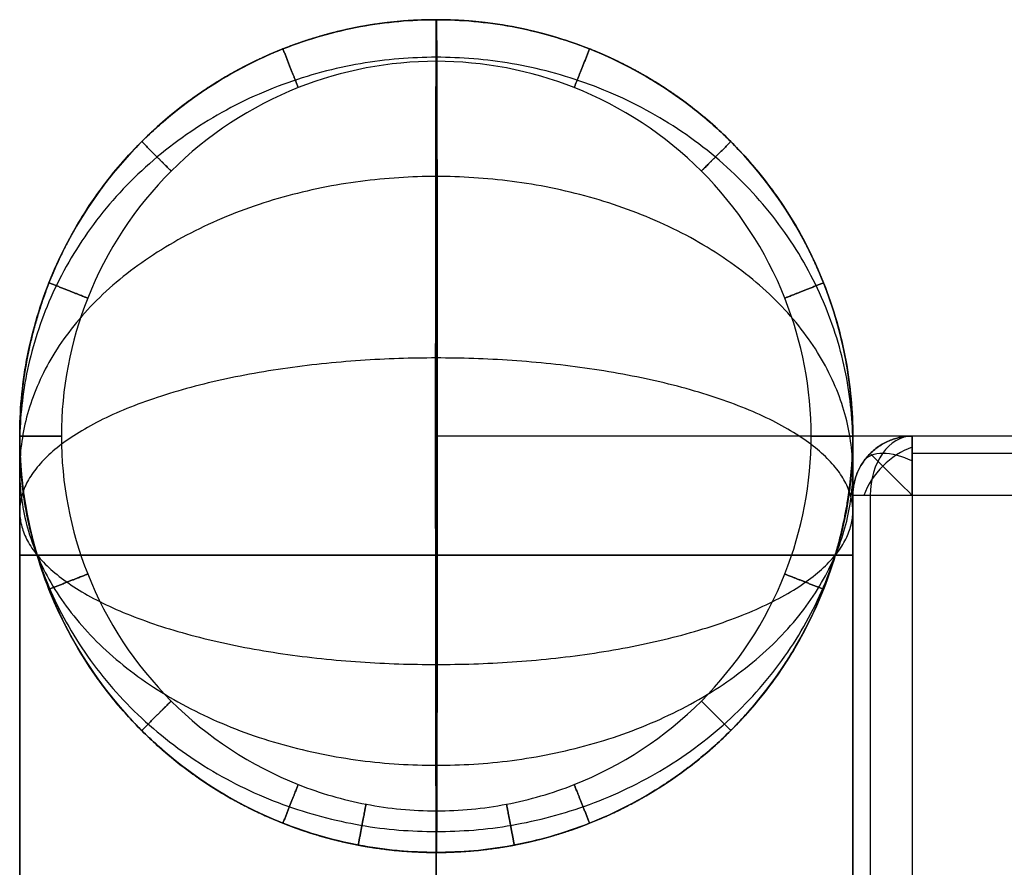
# Model space of a CAD drawing. Header units: millimetres. Extents: x 1.2 to 81.2, y 3.1 to 43.1.
# Tile 14 of 37: x 1.2 to 2.9, y 41.7 to 43.1. Entities that reach past the tile are written whole.
import ezdxf

# ---------------------------------------------------------------- set-up
doc = ezdxf.new("R2010")
doc.units = ezdxf.units.MM
doc.header["$MEASUREMENT"] = 0
doc.layers.add('Default', color=7, linetype='Continuous', true_color=0x000000)

msp = doc.modelspace()

# ---------------------------------------------------------------- linework, layer by layer
at = {"layer": 'Default'}
for p, q in [((2.733, 42.3258, 22.4987), (2.733, 3.9258, 22.4987)), ((79.7356, 42.3258, 22.4987), (2.733, 42.3258, 22.4987)), ((79.7356, 42.3258, 25.4987), (2.733, 42.3258, 25.4987)), ((2.733, 42.3258, 25.4987), (2.733, 3.9258, 25.4987))]:
    msp.add_line(p, q, dxfattribs=at)
at = {"layer": 'Default', "extrusion": (0.707107, 0, 0.707107)}
msp.add_arc((42.3258, 16.0271, 19.8922), 0.1, 0, 90, dxfattribs=at)
at = {"layer": 'Default', "extrusion": (-0.503912, 0.503912, 0.701531)}
msp.add_arc((-31.8614, -3.5356, 35.805), 0.1, 234.9304, 305.0696, dxfattribs=at)
at = {"layer": 'Default', "extrusion": (0.503912, 0.701531, -0.503912)}
msp.add_arc((22.473, 40.0645, 18.2714), 0.1, 359.9813, 70.1205, dxfattribs=at)
at = {"layer": 'Default', "extrusion": (0.707107, 0.707107, 0)}
msp.add_arc((27.9963, 22.5987, 31.8614), 0.1, 270, 0, dxfattribs=at)
at = {"layer": 'Default'}
for points, weights, degree, knots in [([(1.933, 41.7258, 0.9), (1.233, 41.7258, 0.9), (1.233, 42.4258, 0.9), (1.233, 43.1258, 0.9), (1.933, 43.1258, 0.9), (2.633, 43.1258, 0.9), (2.633, 42.4258, 0.9), (2.633, 41.7258, 0.9), (1.933, 41.7258, 0.9)], [1, 0.707106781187, 1, 0.707106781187, 1, 0.707106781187, 1, 0.707106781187, 1], 2, [0, 0, 0, 1.099557, 1.099557, 2.199115, 2.199115, 3.298672, 3.298672, 4.39823, 4.39823, 4.39823]), ([(1.933, 41.7258, 24.4), (1.233, 41.7258, 24.4), (1.233, 42.4258, 24.4), (1.233, 43.1258, 24.4), (1.933, 43.1258, 24.4), (2.633, 43.1258, 24.4), (2.633, 42.4258, 24.4), (2.633, 41.7258, 24.4), (1.933, 41.7258, 24.4)], [1, 0.707106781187, 1, 0.707106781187, 1, 0.707106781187, 1, 0.707106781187, 1], 2, [0, 0, 0, 1.099557, 1.099557, 2.199115, 2.199115, 3.298672, 3.298672, 4.39823, 4.39823, 4.39823]), ([(1.933, 41.7258, 1.87), (1.8891, 41.7258, 1.87), (1.8451, 41.73, 1.87), (1.8019, 41.7382, 1.87), (1.7587, 41.7465, 1.87), (1.7162, 41.7588, 1.87), (1.6754, 41.775, 1.87), (1.5868, 41.8101, 1.87), (1.5054, 41.8635, 1.87), (1.4381, 41.9309, 1.87), (1.4051, 41.9638, 1.87), (1.3757, 41.9998, 1.87), (1.35, 42.0385, 1.87), (1.3241, 42.0774, 1.87), (1.3024, 42.1185, 1.87), (1.2822, 42.1682, 1.87), (1.2498, 42.2499, 1.87), (1.233, 42.3379, 1.87), (1.233, 42.4258, 1.87), (1.233, 42.5138, 1.87), (1.2498, 42.6017, 1.87), (1.2849, 42.6903, 1.87), (1.3024, 42.7332, 1.87), (1.3241, 42.7743, 1.87), (1.35, 42.8132, 1.87), (1.3757, 42.8519, 1.87), (1.4051, 42.8879, 1.87), (1.4381, 42.9208, 1.87), (1.471, 42.9537, 1.87), (1.507, 42.9832, 1.87), (1.5457, 43.0089, 1.87), (1.5846, 43.0347, 1.87), (1.6257, 43.0565, 1.87), (1.6754, 43.0767, 1.87), (1.7571, 43.1091, 1.87), (1.8451, 43.1258, 1.87), (1.933, 43.1258, 1.87), (2.021, 43.1258, 1.87), (2.1089, 43.1091, 1.87), (2.1975, 43.0739, 1.87), (2.2404, 43.0565, 1.87), (2.2815, 43.0347, 1.87), (2.3204, 43.0089, 1.87), (2.3591, 42.9832, 1.87), (2.3951, 42.9537, 1.87), (2.428, 42.9208, 1.87), (2.4609, 42.8879, 1.87), (2.4904, 42.8519, 1.87), (2.5161, 42.8132, 1.87), (2.5419, 42.7743, 1.87), (2.5637, 42.7332, 1.87), (2.5839, 42.6835, 1.87), (2.6163, 42.6017, 1.87), (2.633, 42.5138, 1.87), (2.633, 42.4258, 1.87), (2.633, 42.3379, 1.87), (2.6163, 42.2499, 1.87), (2.5812, 42.1614, 1.87), (2.5637, 42.1186, 1.87), (2.542, 42.0774, 1.87), (2.5161, 42.0385, 1.87), (2.4904, 41.9998, 1.87), (2.4609, 41.9637, 1.87), (2.428, 41.9309, 1.87), (2.3606, 41.8635, 1.87), (2.2793, 41.8101, 1.87), (2.1907, 41.775, 1.87), (2.1498, 41.7588, 1.87), (2.1074, 41.7465, 1.87), (2.0642, 41.7382, 1.87), (2.021, 41.73, 1.87), (1.977, 41.7258, 1.87), (1.933, 41.7258, 1.87)], [1, 1, 1, 1, 1, 1, 1, 1, 1, 1, 0.999999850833, 1.00332057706, 1.00996217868, 1.01673788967, 1.02696994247, 1.04065833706, 1.04065833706, 1.04065833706, 1.04065833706, 1.04065833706, 1.04065833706, 1.04065833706, 1.0269697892, 1.01673751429, 1.00996151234, 1.00331950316, 0.999998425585, 0.999998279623, 0.999998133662, 1.00331889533, 1.00996056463, 1.01673626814, 1.02696826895, 1.04065656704, 1.04065656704, 1.04065656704, 1.04065656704, 1.04065656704, 1.04065656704, 1.04065656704, 1.0269680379, 1.01673577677, 1.00995978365, 1.00331778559, 0.999996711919, 0.999996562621, 0.999996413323, 1.00331716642, 1.00995882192, 1.01673451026, 1.02696648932, 1.04065475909, 1.04065475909, 1.04065475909, 1.04065475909, 1.04065475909, 1.04065475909, 1.04065475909, 1.02695995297, 1.01672301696, 1.00994395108, 1.00994395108, 1.00994395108, 1.00994395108, 1.00994395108, 1.00994395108, 1.00994395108, 1.00994395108, 1.00994395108, 1.00994395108, 1.00994395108, 1.00994395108, 1.00994395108], 3, [0, 0, 0, 0, 0.132132, 0.132132, 0.132132, 0.26427, 0.26427, 0.26427, 0.552149, 0.552149, 0.552149, 0.691655, 0.691655, 0.691655, 0.838515, 0.838515, 0.838515, 1.103948, 1.103948, 1.103948, 1.376719, 1.376719, 1.376719, 1.516233, 1.516233, 1.516233, 1.655741, 1.655741, 1.655741, 1.795248, 1.795248, 1.795248, 1.942108, 1.942108, 1.942108, 2.20754, 2.20754, 2.20754, 2.480311, 2.480311, 2.480311, 2.619825, 2.619825, 2.619825, 2.759333, 2.759333, 2.759333, 2.89884, 2.89884, 2.89884, 3.0457, 3.0457, 3.0457, 3.311132, 3.311132, 3.311132, 3.583839, 3.583839, 3.583839, 3.723385, 3.723385, 3.723385, 3.862925, 3.862925, 3.862925, 4.150807, 4.150807, 4.150807, 4.282947, 4.282947, 4.282947, 4.41508, 4.41508, 4.41508, 4.41508]), ([(1.933, 41.7258, 1.73), (2.633, 41.7258, 1.73), (2.633, 42.4258, 1.73), (2.633, 43.1258, 1.73), (1.933, 43.1258, 1.73), (1.233, 43.1258, 1.73), (1.233, 42.4258, 1.73), (1.233, 41.7258, 1.73), (1.933, 41.7258, 1.73)], [0.999999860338, 0.707106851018, 1, 0.707106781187, 1, 0.707106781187, 1, 0.707106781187, 1], 2, [-4.39823, -4.39823, -4.39823, -3.298672, -3.298672, -2.199115, -2.199115, -1.099557, -1.099557, 0, 0, 0]), ([(1.933, 41.7258, 23.57), (1.8891, 41.7258, 23.57), (1.8451, 41.73, 23.57), (1.8019, 41.7382, 23.57), (1.7587, 41.7465, 23.57), (1.7162, 41.7588, 23.57), (1.6754, 41.775, 23.57), (1.5868, 41.8101, 23.57), (1.5054, 41.8635, 23.57), (1.4381, 41.9309, 23.57), (1.4051, 41.9638, 23.57), (1.3757, 41.9998, 23.57), (1.35, 42.0385, 23.57), (1.3241, 42.0774, 23.57), (1.3024, 42.1185, 23.57), (1.2822, 42.1682, 23.57), (1.2498, 42.2499, 23.57), (1.233, 42.3379, 23.57), (1.233, 42.4258, 23.57), (1.233, 42.5138, 23.57), (1.2498, 42.6017, 23.57), (1.2849, 42.6903, 23.57), (1.3024, 42.7332, 23.57), (1.3241, 42.7743, 23.57), (1.35, 42.8132, 23.57), (1.3757, 42.8519, 23.57), (1.4051, 42.8879, 23.57), (1.4381, 42.9208, 23.57), (1.471, 42.9537, 23.57), (1.507, 42.9832, 23.57), (1.5457, 43.0089, 23.57), (1.5846, 43.0347, 23.57), (1.6257, 43.0565, 23.57), (1.6754, 43.0767, 23.57), (1.7571, 43.1091, 23.57), (1.8451, 43.1258, 23.57), (1.933, 43.1258, 23.57), (2.021, 43.1258, 23.57), (2.1089, 43.1091, 23.57), (2.1975, 43.0739, 23.57), (2.2404, 43.0565, 23.57), (2.2815, 43.0347, 23.57), (2.3204, 43.0089, 23.57), (2.3591, 42.9832, 23.57), (2.3951, 42.9537, 23.57), (2.428, 42.9208, 23.57), (2.4609, 42.8879, 23.57), (2.4904, 42.8519, 23.57), (2.5161, 42.8132, 23.57), (2.5419, 42.7743, 23.57), (2.5637, 42.7332, 23.57), (2.5839, 42.6835, 23.57), (2.6163, 42.6017, 23.57), (2.633, 42.5138, 23.57), (2.633, 42.4258, 23.57), (2.633, 42.3379, 23.57), (2.6163, 42.2499, 23.57), (2.5812, 42.1614, 23.57), (2.5637, 42.1186, 23.57), (2.542, 42.0774, 23.57), (2.5161, 42.0385, 23.57), (2.4904, 41.9998, 23.57), (2.4609, 41.9637, 23.57), (2.428, 41.9309, 23.57), (2.3606, 41.8635, 23.57), (2.2793, 41.8101, 23.57), (2.1907, 41.775, 23.57), (2.1498, 41.7588, 23.57), (2.1074, 41.7465, 23.57), (2.0642, 41.7382, 23.57), (2.021, 41.73, 23.57), (1.977, 41.7258, 23.57), (1.933, 41.7258, 23.57)], [1, 1, 1, 1, 1, 1, 1, 1, 1, 1, 0.999999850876, 1.00332057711, 1.00996217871, 1.01673788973, 1.02696994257, 1.04065833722, 1.04065833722, 1.04065833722, 1.04065833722, 1.04065833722, 1.04065833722, 1.04065833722, 1.0269697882, 1.01673751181, 1.00996150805, 1.00331949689, 0.999998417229, 0.999998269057, 0.999998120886, 1.00331888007, 1.0099605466, 1.01673624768, 1.02696824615, 1.040656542, 1.040656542, 1.040656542, 1.040656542, 1.040656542, 1.040656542, 1.040656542, 1.02696801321, 1.01673575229, 1.00995975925, 1.0033177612, 0.999996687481, 0.999996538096, 0.999996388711, 1.00331714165, 1.00995879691, 1.01673448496, 1.0269664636, 1.04065473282, 1.04065473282, 1.04065473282, 1.04065473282, 1.04065473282, 1.04065473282, 1.04065473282, 1.02695992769, 1.01672299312, 1.00994392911, 1.00994392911, 1.00994392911, 1.00994392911, 1.00994392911, 1.00994392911, 1.00994392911, 1.00994392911, 1.00994392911, 1.00994392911, 1.00994392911, 1.00994392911, 1.00994392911], 3, [0, 0, 0, 0, 0.132132, 0.132132, 0.132132, 0.26427, 0.26427, 0.26427, 0.552149, 0.552149, 0.552149, 0.691655, 0.691655, 0.691655, 0.838515, 0.838515, 0.838515, 1.103948, 1.103948, 1.103948, 1.376719, 1.376719, 1.376719, 1.516233, 1.516233, 1.516233, 1.655741, 1.655741, 1.655741, 1.795248, 1.795248, 1.795248, 1.942108, 1.942108, 1.942108, 2.20754, 2.20754, 2.20754, 2.480311, 2.480311, 2.480311, 2.619825, 2.619825, 2.619825, 2.759333, 2.759333, 2.759333, 2.89884, 2.89884, 2.89884, 3.0457, 3.0457, 3.0457, 3.311132, 3.311132, 3.311132, 3.583839, 3.583839, 3.583839, 3.723385, 3.723385, 3.723385, 3.862925, 3.862925, 3.862925, 4.150807, 4.150807, 4.150807, 4.282947, 4.282947, 4.282947, 4.41508, 4.41508, 4.41508, 4.41508]), ([(1.933, 41.7258, 12.65), (1.233, 41.7258, 12.65), (1.233, 42.4258, 12.65), (1.233, 43.1258, 12.65), (1.933, 43.1258, 12.65), (2.633, 43.1258, 12.65), (2.633, 42.4258, 12.65), (2.633, 41.7258, 12.65), (1.933, 41.7258, 12.65)], [1, 0.707106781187, 1, 0.707106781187, 1, 0.707106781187, 1, 0.707106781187, 1], 2, [0, 0, 0, 1.099557, 1.099557, 2.199115, 2.199115, 3.298672, 3.298672, 4.39823, 4.39823, 4.39823]), ([(1.932, 42.4258, 21.2413), (1.932, 41.7258, 21.2413), (1.9333, 41.7258, 21.9413), (1.9346, 41.7258, 22.6413), (1.9346, 42.4258, 22.6413), (1.9346, 43.1258, 22.6413), (1.9333, 43.1258, 21.9413), (1.932, 43.1258, 21.2413), (1.932, 42.4258, 21.2413)], [1, 0.707106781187, 1, 0.707106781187, 1, 0.707106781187, 1, 0.707106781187, 1], 2, [0, 0, 0, 1.099557, 1.099557, 2.199115, 2.199115, 3.298672, 3.298672, 4.39823, 4.39823, 4.39823]), ([(1.933, 43.1258, 1.87), (1.933, 43.0558, 1.87), (1.933, 43.0558, 1.8), (1.933, 43.0558, 1.73), (1.933, 43.1258, 1.73)], [1, 0.707106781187, 1, 0.707106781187, 1], 2, [0.1099557, 0.1099557, 0.1099557, 0.2199115, 0.2199115, 0.3298672, 0.3298672, 0.3298672]), ([(1.933, 43.1258, 23.57), (1.933, 43.0558, 23.57), (1.933, 43.0558, 23.5), (1.933, 43.0558, 23.43), (1.933, 43.1258, 23.43)], [1, 0.707106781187, 1, 0.707106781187, 1], 2, [0.2199115, 0.2199115, 0.2199115, 0.3298672, 0.3298672, 0.439823, 0.439823, 0.439823]), ([(1.6754, 43.0767, 1.87), (1.7011, 43.0116, 1.87), (1.7011, 43.0116, 1.8), (1.7011, 43.0116, 1.73), (1.6754, 43.0767, 1.73)], [1, 0.707106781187, 1, 0.707106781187, 1], 2, [0.1099557, 0.1099557, 0.1099557, 0.2199115, 0.2199115, 0.3298672, 0.3298672, 0.3298672]), ([(1.6754, 43.0767, 23.57), (1.7011, 43.0116, 23.57), (1.7011, 43.0116, 23.5), (1.7011, 43.0116, 23.43), (1.6754, 43.0767, 23.43)], [1, 0.707106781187, 1, 0.707106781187, 1], 2, [0.2199115, 0.2199115, 0.2199115, 0.3298672, 0.3298672, 0.439823, 0.439823, 0.439823]), ([(2.1907, 43.0767, 1.87), (2.1649, 43.0116, 1.87), (2.1649, 43.0116, 1.8), (2.1649, 43.0116, 1.73), (2.1907, 43.0767, 1.73)], [1, 0.707106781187, 1, 0.707106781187, 1], 2, [0.1099557, 0.1099557, 0.1099557, 0.2199115, 0.2199115, 0.3298672, 0.3298672, 0.3298672]), ([(2.1907, 43.0767, 23.57), (2.1649, 43.0116, 23.57), (2.1649, 43.0116, 23.5), (2.1649, 43.0116, 23.43), (2.1907, 43.0767, 23.43)], [1, 0.707106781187, 1, 0.707106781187, 1], 2, [0.2199115, 0.2199115, 0.2199115, 0.3298672, 0.3298672, 0.439823, 0.439823, 0.439823]), ([(1.933, 41.7609, 1.084), (1.233, 41.7609, 1.084), (1.233, 42.4118, 0.8264), (1.233, 43.0626, 0.5687), (1.933, 43.0626, 0.5687), (2.633, 43.0626, 0.5687), (2.633, 42.4118, 0.8264), (2.633, 41.7609, 1.084), (1.933, 41.7609, 1.084)], [1, 0.707106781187, 1, 0.707106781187, 1, 0.707106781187, 1, 0.707106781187, 1], 2, [0, 0, 0, 1.099557, 1.099557, 2.199115, 2.199115, 3.298672, 3.298672, 4.39823, 4.39823, 4.39823]), ([(1.933, 41.7609, 24.216), (1.233, 41.7609, 24.216), (1.233, 42.4118, 24.4736), (1.233, 43.0626, 24.7313), (1.933, 43.0626, 24.7313), (2.633, 43.0626, 24.7313), (2.633, 42.4118, 24.4736), (2.633, 41.7609, 24.216), (1.933, 41.7609, 24.216)], [1, 0.707106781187, 1, 0.707106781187, 1, 0.707106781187, 1, 0.707106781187, 1], 2, [0, 0, 0, 1.099557, 1.099557, 2.199115, 2.199115, 3.298672, 3.298672, 4.39823, 4.39823, 4.39823]), ([(1.4381, 42.9208, 1.87), (1.4876, 42.8713, 1.87), (1.4876, 42.8713, 1.8), (1.4876, 42.8713, 1.73), (1.4381, 42.9208, 1.73)], [1, 0.707106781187, 1, 0.707106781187, 1], 2, [0.1099557, 0.1099557, 0.1099557, 0.2199115, 0.2199115, 0.3298672, 0.3298672, 0.3298672]), ([(1.4381, 42.9208, 23.57), (1.4876, 42.8713, 23.57), (1.4876, 42.8713, 23.5), (1.4876, 42.8713, 23.43), (1.4381, 42.9208, 23.43)], [1, 0.707106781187, 1, 0.707106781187, 1], 2, [0.2199115, 0.2199115, 0.2199115, 0.3298672, 0.3298672, 0.439823, 0.439823, 0.439823]), ([(2.428, 42.9208, 1.87), (2.3785, 42.8713, 1.87), (2.3785, 42.8713, 1.8), (2.3785, 42.8713, 1.73), (2.428, 42.9208, 1.73)], [1, 0.707106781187, 1, 0.707106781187, 1], 2, [0.1099557, 0.1099557, 0.1099557, 0.2199115, 0.2199115, 0.3298672, 0.3298672, 0.3298672]), ([(2.428, 42.9208, 23.57), (2.3785, 42.8713, 23.57), (2.3785, 42.8713, 23.5), (2.3785, 42.8713, 23.43), (2.428, 42.9208, 23.43)], [1, 0.707106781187, 1, 0.707106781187, 1], 2, [0.2199115, 0.2199115, 0.2199115, 0.3298672, 0.3298672, 0.439823, 0.439823, 0.439823]), ([(1.933, 41.8723, 1.2536), (1.233, 41.8723, 1.2536), (1.233, 42.3673, 0.7586), (1.233, 42.8622, 0.2636), (1.933, 42.8622, 0.2636), (2.633, 42.8622, 0.2636), (2.633, 42.3673, 0.7586), (2.633, 41.8723, 1.2536), (1.933, 41.8723, 1.2536)], [1, 0.707106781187, 1, 0.707106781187, 1, 0.707106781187, 1, 0.707106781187, 1], 2, [0, 0, 0, 1.099557, 1.099557, 2.199115, 2.199115, 3.298672, 3.298672, 4.39823, 4.39823, 4.39823]), ([(1.933, 41.8723, 24.0464), (1.233, 41.8723, 24.0464), (1.233, 42.3673, 24.5414), (1.233, 42.8622, 25.0364), (1.933, 42.8622, 25.0364), (2.633, 42.8622, 25.0364), (2.633, 42.3673, 24.5414), (2.633, 41.8723, 24.0464), (1.933, 41.8723, 24.0464)], [1, 0.707106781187, 1, 0.707106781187, 1, 0.707106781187, 1, 0.707106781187, 1], 2, [0, 0, 0, 1.099557, 1.099557, 2.199115, 2.199115, 3.298672, 3.298672, 4.39823, 4.39823, 4.39823]), ([(1.2822, 42.6835, 1.87), (1.3473, 42.6577, 1.87), (1.3473, 42.6577, 1.8), (1.3473, 42.6577, 1.73), (1.2822, 42.6835, 1.73)], [1, 0.707106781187, 1, 0.707106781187, 1], 2, [0.1099557, 0.1099557, 0.1099557, 0.2199115, 0.2199115, 0.3298672, 0.3298672, 0.3298672]), ([(1.2822, 42.6835, 23.57), (1.3473, 42.6577, 23.57), (1.3473, 42.6577, 23.5), (1.3473, 42.6577, 23.43), (1.2822, 42.6835, 23.43)], [1, 0.707106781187, 1, 0.707106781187, 1], 2, [0.2199115, 0.2199115, 0.2199115, 0.3298672, 0.3298672, 0.439823, 0.439823, 0.439823]), ([(2.5839, 42.6835, 1.87), (2.5188, 42.6577, 1.87), (2.5188, 42.6577, 1.8), (2.5188, 42.6577, 1.73), (2.5839, 42.6835, 1.73)], [1, 0.707106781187, 1, 0.707106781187, 1], 2, [0.1099557, 0.1099557, 0.1099557, 0.2199115, 0.2199115, 0.3298672, 0.3298672, 0.3298672]), ([(2.5839, 42.6835, 23.57), (2.5188, 42.6577, 23.57), (2.5188, 42.6577, 23.5), (2.5188, 42.6577, 23.43), (2.5839, 42.6835, 23.43)], [1, 0.707106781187, 1, 0.707106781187, 1], 2, [0.2199115, 0.2199115, 0.2199115, 0.3298672, 0.3298672, 0.439823, 0.439823, 0.439823]), ([(1.933, 42.0418, 1.3649), (1.233, 42.0418, 1.3649), (1.233, 42.2995, 0.714), (1.233, 42.5571, 0.0632), (1.933, 42.5571, 0.0632), (2.633, 42.5571, 0.0632), (2.633, 42.2995, 0.714), (2.633, 42.0418, 1.3649), (1.933, 42.0418, 1.3649)], [1, 0.707106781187, 1, 0.707106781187, 1, 0.707106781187, 1, 0.707106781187, 1], 2, [0, 0, 0, 1.099557, 1.099557, 2.199115, 2.199115, 3.298672, 3.298672, 4.39823, 4.39823, 4.39823]), ([(1.933, 42.0418, 23.9351), (1.233, 42.0418, 23.9351), (1.233, 42.2995, 24.586), (1.233, 42.5571, 25.2368), (1.933, 42.5571, 25.2368), (2.633, 42.5571, 25.2368), (2.633, 42.2995, 24.586), (2.633, 42.0418, 23.9351), (1.933, 42.0418, 23.9351)], [1, 0.707106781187, 1, 0.707106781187, 1, 0.707106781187, 1, 0.707106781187, 1], 2, [0, 0, 0, 1.099557, 1.099557, 2.199115, 2.199115, 3.298672, 3.298672, 4.39823, 4.39823, 4.39823]), ([(1.233, 42.4258, 1.87), (1.303, 42.4258, 1.87), (1.303, 42.4258, 1.8), (1.303, 42.4258, 1.73), (1.233, 42.4258, 1.73)], [1, 0.707106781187, 1, 0.707106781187, 1], 2, [0.1099557, 0.1099557, 0.1099557, 0.2199115, 0.2199115, 0.3298672, 0.3298672, 0.3298672]), ([(1.233, 42.4258, 23.57), (1.303, 42.4258, 23.57), (1.303, 42.4258, 23.5), (1.303, 42.4258, 23.43), (1.233, 42.4258, 23.43)], [1, 0.707106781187, 1, 0.707106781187, 1], 2, [0.2199115, 0.2199115, 0.2199115, 0.3298672, 0.3298672, 0.439823, 0.439823, 0.439823]), ([(2.633, 42.4258, 1.87), (2.563, 42.4258, 1.87), (2.563, 42.4258, 1.8), (2.563, 42.4258, 1.73), (2.633, 42.4258, 1.73)], [1, 0.707106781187, 1, 0.707106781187, 1], 2, [0.1099557, 0.1099557, 0.1099557, 0.2199115, 0.2199115, 0.3298672, 0.3298672, 0.3298672]), ([(2.633, 42.4258, 23.57), (2.563, 42.4258, 23.57), (2.563, 42.4258, 23.5), (2.563, 42.4258, 23.43), (2.633, 42.4258, 23.43)], [1, 0.707106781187, 1, 0.707106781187, 1], 2, [0.2199115, 0.2199115, 0.2199115, 0.3298672, 0.3298672, 0.439823, 0.439823, 0.439823]), ([(1.933, 42.2258, 23.9), (2.633, 42.2258, 23.9), (2.633, 42.2258, 24.6), (2.633, 42.2258, 25.3), (1.933, 42.2258, 25.3), (1.233, 42.2258, 25.3), (1.233, 42.2258, 24.6), (1.233, 42.2258, 23.9), (1.933, 42.2258, 23.9)], [1, 0.707106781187, 1, 0.707106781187, 1, 0.707106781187, 1, 0.707106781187, 1], 2, [-4.39823, -4.39823, -4.39823, -3.298672, -3.298672, -2.199115, -2.199115, -1.099557, -1.099557, 0, 0, 0]), ([(1.933, 42.2258, 1.4), (1.233, 42.2258, 1.4), (1.233, 42.2258, 0.7), (1.233, 42.2258), (1.933, 42.2258), (2.633, 42.2258), (2.633, 42.2258, 0.7), (2.633, 42.2258, 1.4), (1.933, 42.2258, 1.4)], [1, 0.707106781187, 1, 0.707106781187, 1, 0.707106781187, 1, 0.707106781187, 1], 2, [0, 0, 0, 1.099557, 1.099557, 2.199115, 2.199115, 3.298672, 3.298672, 4.39823, 4.39823, 4.39823]), ([(1.2822, 42.1682, 1.87), (1.3473, 42.1939, 1.87), (1.3473, 42.1939, 1.8), (1.3473, 42.1939, 1.73), (1.2822, 42.1682, 1.73)], [1, 0.707106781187, 1, 0.707106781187, 1], 2, [0.1099557, 0.1099557, 0.1099557, 0.2199115, 0.2199115, 0.3298672, 0.3298672, 0.3298672]), ([(1.2822, 42.1682, 23.57), (1.3473, 42.1939, 23.57), (1.3473, 42.1939, 23.5), (1.3473, 42.1939, 23.43), (1.2822, 42.1682, 23.43)], [1, 0.707106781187, 1, 0.707106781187, 1], 2, [0.2199115, 0.2199115, 0.2199115, 0.3298672, 0.3298672, 0.439823, 0.439823, 0.439823]), ([(2.5839, 42.1682, 1.87), (2.5188, 42.1939, 1.87), (2.5188, 42.1939, 1.8), (2.5188, 42.1939, 1.73), (2.5839, 42.1682, 1.73)], [1, 0.707106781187, 1, 0.707106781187, 1], 2, [0.1099557, 0.1099557, 0.1099557, 0.2199115, 0.2199115, 0.3298672, 0.3298672, 0.3298672]), ([(2.5839, 42.1682, 23.57), (2.5188, 42.1939, 23.57), (2.5188, 42.1939, 23.5), (2.5188, 42.1939, 23.43), (2.5839, 42.1682, 23.43)], [1, 0.707106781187, 1, 0.707106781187, 1], 2, [0.2199115, 0.2199115, 0.2199115, 0.3298672, 0.3298672, 0.439823, 0.439823, 0.439823]), ([(1.4381, 41.9309, 1.87), (1.4876, 41.9804, 1.87), (1.4876, 41.9804, 1.8), (1.4876, 41.9804, 1.73), (1.4381, 41.9309, 1.73)], [1, 0.707106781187, 1, 0.707106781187, 1], 2, [0.1099557, 0.1099557, 0.1099557, 0.2199115, 0.2199115, 0.3298672, 0.3298672, 0.3298672]), ([(1.4381, 41.9309, 23.57), (1.4876, 41.9804, 23.57), (1.4876, 41.9804, 23.5), (1.4876, 41.9804, 23.43), (1.4381, 41.9309, 23.43)], [1, 0.707106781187, 1, 0.707106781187, 1], 2, [0.2199115, 0.2199115, 0.2199115, 0.3298672, 0.3298672, 0.439823, 0.439823, 0.439823]), ([(2.428, 41.9309, 1.87), (2.3785, 41.9804, 1.87), (2.3785, 41.9804, 1.8), (2.3785, 41.9804, 1.73), (2.428, 41.9309, 1.73)], [1, 0.707106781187, 1, 0.707106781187, 1], 2, [0.1099557, 0.1099557, 0.1099557, 0.2199115, 0.2199115, 0.3298672, 0.3298672, 0.3298672]), ([(2.428, 41.9309, 23.57), (2.3785, 41.9804, 23.57), (2.3785, 41.9804, 23.5), (2.3785, 41.9804, 23.43), (2.428, 41.9309, 23.43)], [1, 0.707106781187, 1, 0.707106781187, 1], 2, [0.2199115, 0.2199115, 0.2199115, 0.3298672, 0.3298672, 0.439823, 0.439823, 0.439823]), ([(1.6754, 41.775, 1.87), (1.7011, 41.84, 1.87), (1.7011, 41.84, 1.8), (1.7011, 41.84, 1.73), (1.6754, 41.775, 1.73)], [1, 0.707106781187, 1, 0.707106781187, 1], 2, [0.1099557, 0.1099557, 0.1099557, 0.2199115, 0.2199115, 0.3298672, 0.3298672, 0.3298672]), ([(1.6754, 41.775, 23.57), (1.7011, 41.84, 23.57), (1.7011, 41.84, 23.5), (1.7011, 41.84, 23.43), (1.6754, 41.775, 23.43)], [1, 0.707106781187, 1, 0.707106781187, 1], 2, [0.2199115, 0.2199115, 0.2199115, 0.3298672, 0.3298672, 0.439823, 0.439823, 0.439823]), ([(2.1907, 41.775, 1.87), (2.1649, 41.84, 1.87), (2.1649, 41.84, 1.8), (2.1649, 41.84, 1.73), (2.1907, 41.775, 1.73)], [1, 0.707106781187, 1, 0.707106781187, 1], 2, [0.1099557, 0.1099557, 0.1099557, 0.2199115, 0.2199115, 0.3298672, 0.3298672, 0.3298672]), ([(2.1907, 41.775, 23.57), (2.1649, 41.84, 23.57), (2.1649, 41.84, 23.5), (2.1649, 41.84, 23.43), (2.1907, 41.775, 23.43)], [1, 0.707106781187, 1, 0.707106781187, 1], 2, [0.2199115, 0.2199115, 0.2199115, 0.3298672, 0.3298672, 0.439823, 0.439823, 0.439823]), ([(1.8019, 41.7382, 1.87), (1.815, 41.807, 1.87), (1.815, 41.807, 1.8), (1.815, 41.807, 1.73), (1.8019, 41.7382, 1.73)], [1, 0.707106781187, 1, 0.707106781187, 1], 2, [0.1099557, 0.1099557, 0.1099557, 0.2199115, 0.2199115, 0.3298672, 0.3298672, 0.3298672]), ([(1.8019, 41.7382, 23.57), (1.815, 41.807, 23.57), (1.815, 41.807, 23.5), (1.815, 41.807, 23.43), (1.8019, 41.7382, 23.43)], [1, 0.707106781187, 1, 0.707106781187, 1], 2, [0.2199115, 0.2199115, 0.2199115, 0.3298672, 0.3298672, 0.439823, 0.439823, 0.439823]), ([(1.933, 41.7258, 1.87), (1.933, 41.7958, 1.87), (1.933, 41.7958, 1.8), (1.933, 41.7958, 1.73), (1.933, 41.7258, 1.73)], [1, 0.707106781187, 1, 0.707106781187, 1], 2, [0.1099557, 0.1099557, 0.1099557, 0.2199115, 0.2199115, 0.3298672, 0.3298672, 0.3298672]), ([(1.933, 41.7258, 23.57), (1.933, 41.7958, 23.57), (1.933, 41.7958, 23.5), (1.933, 41.7958, 23.43), (1.933, 41.7258, 23.43)], [1, 0.707106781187, 1, 0.707106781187, 1], 2, [0.2199115, 0.2199115, 0.2199115, 0.3298672, 0.3298672, 0.439823, 0.439823, 0.439823]), ([(2.0642, 41.7382, 1.87), (2.0511, 41.807, 1.87), (2.0511, 41.807, 1.8), (2.0511, 41.807, 1.73), (2.0642, 41.7382, 1.73)], [1, 0.707106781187, 1, 0.707106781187, 1], 2, [0.1099557, 0.1099557, 0.1099557, 0.2199115, 0.2199115, 0.3298672, 0.3298672, 0.3298672]), ([(2.0642, 41.7382, 23.57), (2.0511, 41.807, 23.57), (2.0511, 41.807, 23.5), (2.0511, 41.807, 23.43), (2.0642, 41.7382, 23.43)], [1, 0.707106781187, 1, 0.707106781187, 1], 2, [0.2199115, 0.2199115, 0.2199115, 0.3298672, 0.3298672, 0.439823, 0.439823, 0.439823])]:
    msp.add_rational_spline(points, weights, degree=degree, knots=knots, dxfattribs=at)
for points, knots in [([(1.933, 41.7258, 23.43), (1.8891, 41.7258, 23.43), (1.8011, 41.7342, 23.43), (1.6243, 41.7854, 23.43), (1.4241, 41.9169, 23.43), (1.268, 42.1546, 23.43), (1.2163, 42.4258, 23.43), (1.268, 42.697, 23.43), (1.4241, 42.9348, 23.43), (1.6618, 43.0909, 23.43), (1.933, 43.1426, 23.43), (2.2042, 43.0909, 23.43), (2.442, 42.9348, 23.43), (2.5981, 42.697, 23.43), (2.6498, 42.4258, 23.43), (2.5981, 42.1546, 23.43), (2.442, 41.9169, 23.43), (2.2418, 41.7854, 23.43), (2.065, 41.7342, 23.43), (1.977, 41.7258, 23.43), (1.933, 41.7258, 23.43)], [0, 0, 0, 0, 0.131935, 0.263871, 0.549778, 0.835685, 1.099556, 1.363427, 1.649334, 1.93524, 2.199111, 2.462982, 2.748889, 3.034796, 3.298667, 3.562538, 3.848445, 4.134352, 4.266287, 4.398223, 4.398223, 4.398223, 4.398223]), ([(1.933, 42.2258), (1.933, 42.3389, -0.0001), (1.933, 42.5745, 0.0449), (1.933, 42.8802, 0.2456), (1.933, 43.0809, 0.5513), (1.933, 43.1259, 0.7869), (1.933, 43.1258, 0.9)], [0, 0, 0, 0, 0.0753917, 0.1570794, 0.2387671, 0.3141588, 0.3141588, 0.3141588, 0.3141588]), ([(1.933, 43.1258, 24.4), (1.933, 43.1259, 24.5131), (1.933, 43.0809, 24.7487), (1.933, 42.8802, 25.0544), (1.933, 42.5745, 25.2551), (1.933, 42.3389, 25.3001), (1.933, 42.2258, 25.3)], [0, 0, 0, 0, 0.0753917, 0.1570794, 0.2387671, 0.3141588, 0.3141588, 0.3141588, 0.3141588]), ([(1.933, 41.7958, 1.8), (1.8935, 41.7958, 1.8), (1.8143, 41.8033, 1.8), (1.6552, 41.8494, 1.8), (1.475, 41.9678, 1.8), (1.3345, 42.1818, 1.8), (1.2879, 42.4258, 1.8), (1.3345, 42.6699, 1.8), (1.475, 42.8839, 1.8), (1.689, 43.0244, 1.8), (1.933, 43.0709, 1.8), (2.1771, 43.0244, 1.8), (2.3911, 42.8839, 1.8), (2.5316, 42.6699, 1.8), (2.5781, 42.4258, 1.8), (2.5316, 42.1818, 1.8), (2.3911, 41.9678, 1.8), (2.2109, 41.8494, 1.8), (2.0518, 41.8033, 1.8), (1.9726, 41.7958, 1.8), (1.933, 41.7958, 1.8)], [0, 0, 0, 0, 0.131935, 0.263871, 0.549778, 0.835685, 1.099556, 1.363427, 1.649334, 1.93524, 2.199111, 2.462982, 2.748889, 3.034796, 3.298667, 3.562538, 3.848445, 4.134352, 4.266287, 4.398223, 4.398223, 4.398223, 4.398223]), ([(1.933, 41.7958, 23.5), (1.8935, 41.7958, 23.5), (1.8143, 41.8033, 23.5), (1.6552, 41.8494, 23.5), (1.475, 41.9678, 23.5), (1.3345, 42.1818, 23.5), (1.2879, 42.4258, 23.5), (1.3345, 42.6699, 23.5), (1.475, 42.8839, 23.5), (1.689, 43.0244, 23.5), (1.933, 43.0709, 23.5), (2.1771, 43.0244, 23.5), (2.3911, 42.8839, 23.5), (2.5316, 42.6699, 23.5), (2.5781, 42.4258, 23.5), (2.5316, 42.1818, 23.5), (2.3911, 41.9678, 23.5), (2.2109, 41.8494, 23.5), (2.0518, 41.8033, 23.5), (1.9726, 41.7958, 23.5), (1.933, 41.7958, 23.5)], [0, 0, 0, 0, 0.131935, 0.263871, 0.549778, 0.835685, 1.099556, 1.363427, 1.649334, 1.93524, 2.199111, 2.462982, 2.748889, 3.034796, 3.298667, 3.562538, 3.848445, 4.134352, 4.266287, 4.398223, 4.398223, 4.398223, 4.398223]), ([(1.233, 42.2258, 0.7), (1.233, 42.251, 0.7), (1.233, 42.3033, 0.71), (1.233, 42.3712, 0.7546), (1.233, 42.4158, 0.8225), (1.233, 42.4258, 0.8749), (1.233, 42.4258, 0.9)], [0, 0, 0, 0, 0.0753917, 0.1570794, 0.2387671, 0.3141588, 0.3141588, 0.3141588, 0.3141588]), ([(1.233, 42.4258, 24.4), (1.233, 42.4258, 24.4251), (1.233, 42.4158, 24.4775), (1.233, 42.3712, 24.5454), (1.233, 42.3033, 24.59), (1.233, 42.251, 24.6), (1.233, 42.2258, 24.6)], [0, 0, 0, 0, 0.0753917, 0.1570794, 0.2387671, 0.3141588, 0.3141588, 0.3141588, 0.3141588]), ([(2.633, 42.2258, 0.7), (2.633, 42.251, 0.7), (2.633, 42.3033, 0.71), (2.633, 42.3712, 0.7546), (2.633, 42.4158, 0.8225), (2.633, 42.4258, 0.8749), (2.633, 42.4258, 0.9)], [0, 0, 0, 0, 0.0753917, 0.1570794, 0.2387671, 0.3141588, 0.3141588, 0.3141588, 0.3141588]), ([(2.633, 42.4258, 24.4), (2.633, 42.4258, 24.4251), (2.633, 42.4158, 24.4775), (2.633, 42.3712, 24.5454), (2.633, 42.3033, 24.59), (2.633, 42.251, 24.6), (2.633, 42.2258, 24.6)], [0, 0, 0, 0, 0.0753917, 0.1570794, 0.2387671, 0.3141588, 0.3141588, 0.3141588, 0.3141588]), ([(1.933, 42.2258, 1.4), (1.933, 42.163, 1.4), (1.933, 42.0321, 1.375), (1.933, 41.8623, 1.2635), (1.933, 41.7508, 1.0937), (1.933, 41.7258, 0.9628), (1.933, 41.7258, 0.9)], [0, 0, 0, 0, 0.0753917, 0.1570794, 0.2387671, 0.3141588, 0.3141588, 0.3141588, 0.3141588]), ([(1.933, 41.7258, 24.4), (1.933, 41.7258, 24.3372), (1.933, 41.7508, 24.2063), (1.933, 41.8623, 24.0365), (1.933, 42.0321, 23.925), (1.933, 42.163, 23.9), (1.933, 42.2258, 23.9)], [0, 0, 0, 0, 0.0753917, 0.1570794, 0.2387671, 0.3141588, 0.3141588, 0.3141588, 0.3141588]), ([(1.933, 41.7258, 1.87), (1.8891, 41.7258, 1.87), (1.8011, 41.7342, 1.87), (1.6243, 41.7854, 1.87), (1.4262, 41.9155, 1.87), (1.32, 42.0754, 1.87), (1.2849, 42.1613, 1.87)], [0, 0, 0, 0, 0.1319355, 0.2638709, 0.5497778, 0.8283394, 0.8283394, 0.8283394, 0.8283394]), ([(1.933, 41.7258, 23.57), (1.8891, 41.7258, 23.57), (1.8011, 41.7342, 23.57), (1.6243, 41.7854, 23.57), (1.4262, 41.9155, 23.57), (1.32, 42.0754, 23.57), (1.2849, 42.1613, 23.57)], [0, 0, 0, 0, 0.1319355, 0.2638709, 0.5497778, 0.8283394, 0.8283394, 0.8283394, 0.8283394])]:
    msp.add_open_spline(points, degree=3, knots=knots, dxfattribs=at)
for points, degree in [([(1.933, 43.1258, 0.9), (1.933, 43.1258, 1.1767), (1.933, 43.1258, 1.4533), (1.933, 43.1258, 1.73)], 3), ([(1.933, 43.1258, 23.57), (1.933, 43.1258, 23.8467), (1.933, 43.1258, 24.1233), (1.933, 43.1258, 24.4)], 3), ([(1.933, 43.1258, 1.87), (1.933, 43.1258, 9.0567), (1.933, 43.1258, 16.2433), (1.933, 43.1258, 23.43)], 3), ([(1.2849, 42.6903, 1.87), (1.32, 42.7763, 1.87), (1.4248, 42.9341, 1.87), (1.5826, 43.0388, 1.87), (1.6685, 43.0739, 1.87)], 3), ([(1.2849, 42.6903, 23.57), (1.32, 42.7763, 23.57), (1.4248, 42.9341, 23.57), (1.5826, 43.0388, 23.57), (1.6685, 43.0739, 23.57)], 3), ([(2.1975, 43.0739, 1.87), (2.2835, 43.0388, 1.87), (2.4413, 42.9341, 1.87), (2.546, 42.7763, 1.87), (2.5811, 42.6903, 1.87)], 3), ([(2.1975, 43.0739, 23.57), (2.2835, 43.0388, 23.57), (2.4413, 42.9341, 23.57), (2.546, 42.7763, 23.57), (2.5811, 42.6903, 23.57)], 3), ([(1.233, 42.4258, 0.9), (1.233, 42.4258, 1.1767), (1.233, 42.4258, 1.4533), (1.233, 42.4258, 1.73)], 3), ([(1.233, 42.4258, 23.57), (1.233, 42.4258, 23.8467), (1.233, 42.4258, 24.1233), (1.233, 42.4258, 24.4)], 3), ([(1.233, 42.4258, 1.87), (1.233, 42.4258, 9.0567), (1.233, 42.4258, 16.2433), (1.233, 42.4258, 23.43)], 3), ([(80.5315, 42.4258, 21.0987), (41.2318, 42.4258, 21.17), (1.932, 42.4258, 21.2413)], 2), ([(2.633, 42.4258, 0.9), (2.633, 42.4258, 1.1767), (2.633, 42.4258, 1.4533), (2.633, 42.4258, 1.73)], 3), ([(2.633, 42.4258, 23.57), (2.633, 42.4258, 23.8467), (2.633, 42.4258, 24.1233), (2.633, 42.4258, 24.4)], 3), ([(2.633, 42.4258, 1.87), (2.633, 42.4258, 9.0567), (2.633, 42.4258, 16.2433), (2.633, 42.4258, 23.43)], 3), ([(79.7356, 42.4258, 22.5987), (41.2343, 42.4258, 22.5987), (2.733, 42.4258, 22.5987)], 2), ([(2.733, 42.4258, 25.3987), (2.733, 42.4258, 23.9987), (2.733, 42.4258, 22.5987)], 2), ([(79.7356, 42.4258, 25.3987), (41.2343, 42.4258, 25.3987), (2.733, 42.4258, 25.3987)], 2), ([(79.7356, 42.4258, 23.9987), (41.2343, 42.4258, 23.9987), (2.733, 42.4258, 23.9987)], 2), ([(2.6623, 42.3965, 25.3987), (2.6623, 42.3965, 23.9987), (2.6623, 42.3965, 22.5987)], 2), ([(79.7356, 42.3965, 22.528), (41.2343, 42.3965, 22.528), (2.733, 42.3965, 22.528)], 2), ([(79.7356, 42.3965, 25.4694), (41.2343, 42.3965, 25.4694), (2.733, 42.3965, 25.4694)], 2), ([(2.633, 42.3258, 22.5987), (2.633, 23.1258, 22.5987), (2.633, 3.9258, 22.5987)], 2), ([(2.633, 42.3258, 25.3987), (2.633, 23.1258, 25.3987), (2.633, 3.9258, 25.3987)], 2), ([(2.633, 42.3258, 25.3987), (2.633, 42.3258, 23.9987), (2.633, 42.3258, 22.5987)], 2), ([(2.633, 42.3258, 23.9987), (2.633, 23.1258, 23.9987), (2.633, 3.9258, 23.9987)], 2), ([(2.6623, 42.3258, 22.528), (2.6623, 23.1258, 22.528), (2.6623, 3.9258, 22.528)], 2), ([(2.6623, 42.3258, 25.4694), (2.6623, 23.1258, 25.4694), (2.6623, 3.9258, 25.4694)], 2), ([(1.233, 41.3958, 0.7), (1.233, 41.6725, 0.7), (1.233, 41.9492, 0.7), (1.233, 42.2258, 0.7)], 3), ([(1.233, 42.2258, 24.6), (1.233, 41.9492, 24.6), (1.233, 41.6725, 24.6), (1.233, 41.3958, 24.6)], 3), ([(1.933, 42.2258, 23.9), (1.933, 41.9492, 23.9), (1.933, 41.6725, 23.9), (1.933, 41.3958, 23.9)], 3), ([(1.933, 41.3958, 1.4), (1.933, 41.6725, 1.4), (1.933, 41.9492, 1.4), (1.933, 42.2258, 1.4)], 3), ([(1.933, 41.3958), (1.933, 41.6725), (1.933, 41.9492), (1.933, 42.2258)], 3), ([(1.933, 42.2258, 25.3), (1.933, 41.9492, 25.3), (1.933, 41.6725, 25.3), (1.933, 41.3958, 25.3)], 3), ([(2.633, 41.3958, 0.7), (2.633, 41.6725, 0.7), (2.633, 41.9492, 0.7), (2.633, 42.2258, 0.7)], 3), ([(2.633, 42.2258, 24.6), (2.633, 41.9492, 24.6), (2.633, 41.6725, 24.6), (2.633, 41.3958, 24.6)], 3), ([(2.5812, 42.1614, 1.87), (2.5461, 42.0754, 1.87), (2.4937, 41.9965, 1.87), (2.428, 41.9309, 1.87)], 3), ([(2.5812, 42.1614, 23.57), (2.5461, 42.0754, 23.57), (2.4937, 41.9965, 23.57), (2.428, 41.9309, 23.57)], 3), ([(1.933, 41.7258, 0.9), (1.933, 41.7258, 1.1767), (1.933, 41.7258, 1.4533), (1.933, 41.7258, 1.73)], 3), ([(1.933, 41.7258, 1.87), (1.933, 41.7258, 9.0567), (1.933, 41.7258, 16.2433), (1.933, 41.7258, 23.43)], 3), ([(1.933, 41.7258, 23.57), (1.933, 41.7258, 23.8467), (1.933, 41.7258, 24.1233), (1.933, 41.7258, 24.4)], 3)]:
    msp.add_open_spline(points, degree=degree, dxfattribs=at)
for points in [[(2.733, 42.4258, 22.5987), (2.633, 42.4258, 22.5987), (2.633, 42.3258, 22.5987)], [(2.633, 42.3258, 25.3987), (2.633, 42.4258, 25.3987), (2.733, 42.4258, 25.3987)], [(2.733, 42.4258, 24.0087), (2.633, 42.4258, 24.0087), (2.633, 42.3258, 24.0087)], [(2.733, 42.3258, 22.4987), (2.733, 42.4258, 22.4987), (2.733, 42.4258, 22.5987)], [(2.733, 42.4258, 25.3987), (2.733, 42.4258, 25.4987), (2.733, 42.3258, 25.4987)], [(2.733, 42.3258, 22.4987), (2.633, 42.3258, 22.4987), (2.633, 42.3258, 22.5987)], [(2.733, 42.3258, 25.4987), (2.633, 42.3258, 25.4987), (2.633, 42.3258, 25.3987)]]:
    msp.add_rational_spline(points, [1, 0.707106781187, 1], degree=2, dxfattribs=at)

doc.saveas('drawing.dxf')
